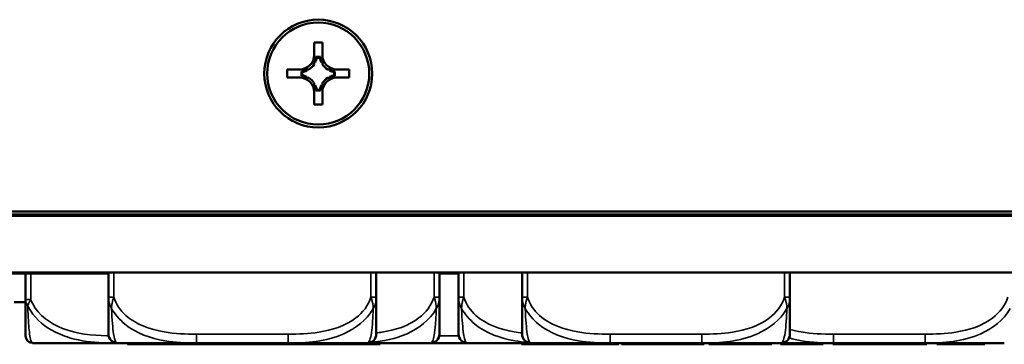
# Model space of a CAD drawing. Header units: inches. Extents: x -32 to 29.2, y -14.4 to 22.6.
# Tile 180 of 256: x -13.6 to -11.4, y 12.2 to 12.9. Entities that reach past the tile are written whole.
import ezdxf

# ---------------------------------------------------------------- set-up
doc = ezdxf.new("R2010")
doc.units = ezdxf.units.IN
doc.header["$MEASUREMENT"] = 0
doc.layers.add('Visible (ANSI)', color=7, linetype='Continuous', lineweight=50)
doc.layers.add('Visible Narrow (ANSI)', color=7, linetype='Continuous', lineweight=35)

msp = doc.modelspace()

# ---------------------------------------------------------------- linework, layer by layer
at = {"layer": 'Visible (ANSI)'}
for p, q in [((-12.9244, 12.8055), (-12.9244, 12.833)), ((-12.9244, 12.833), (-12.9064, 12.833)), ((-12.9064, 12.833), (-12.9064, 12.8055)), ((-12.9223, 12.7892), (-12.9244, 12.7892)), ((-12.9103, 12.8011), (-12.9205, 12.8011)), ((-12.9117, 12.7994), (-12.9191, 12.7994)), ((-12.9064, 12.7892), (-12.9085, 12.7892)), ((-12.9839, 12.7555), (-12.9839, 12.7735)), ((-12.9839, 12.7735), (-12.9564, 12.7735)), ((-12.9839, 12.7735), (-12.9404, 12.7731)), ((-12.9523, 12.7693), (-12.9523, 12.7591)), ((-12.9507, 12.7678), (-12.9507, 12.7604)), ((-12.9365, 12.7731), (-12.9404, 12.7731)), ((-12.9404, 12.7731), (-12.9404, 12.771)), ((-12.8904, 12.7731), (-12.8943, 12.7731)), ((-12.8904, 12.7731), (-12.8469, 12.7735)), ((-12.8904, 12.771), (-12.8904, 12.7731)), ((-12.8801, 12.7604), (-12.8801, 12.7678)), ((-12.8785, 12.7591), (-12.8785, 12.7693)), ((-12.8744, 12.7735), (-12.8469, 12.7735)), ((-12.8469, 12.7735), (-12.8469, 12.7555)), ((-12.9564, 12.7555), (-12.9839, 12.7555)), ((-12.9404, 12.7572), (-12.9404, 12.7552)), ((-12.8904, 12.7552), (-12.8904, 12.7572)), ((-12.8469, 12.7555), (-12.8744, 12.7555)), ((-12.9244, 12.7391), (-12.9223, 12.7391)), ((-12.9244, 12.696), (-12.9244, 12.7235)), ((-12.9205, 12.7273), (-12.9103, 12.7273)), ((-12.9191, 12.7288), (-12.9117, 12.7288)), ((-12.9085, 12.7391), (-12.9064, 12.7391)), ((-12.9064, 12.7235), (-12.9064, 12.696)), ((-12.9064, 12.696), (-12.9244, 12.696)), ((-28.8086, 12.4501), (8.9778, 12.4501)), ((8.6796, 12.4602), (-28.5104, 12.4602)), ((8.6796, 12.4597), (-28.5104, 12.4597)), ((-14.9304, 12.4535), (-11.2855, 12.4535)), ((8.9778, 12.3251), (-28.6504, 12.3251)), ((-13.9133, 12.3231), (-13.3779, 12.3231)), ((-13.561, 12.3231), (-13.561, 12.2655)), ((-13.3779, 12.3251), (-13.3779, 12.2707)), ((-12.7874, 12.2707), (-12.7874, 12.3251)), ((-12.6482, 12.2707), (-12.6482, 12.3251)), ((-12.6482, 12.3231), (-12.6062, 12.3231)), ((-12.6062, 12.3251), (-12.6062, 12.2707)), ((-12.4659, 12.3251), (-12.4659, 12.2707)), ((-11.8754, 12.2707), (-11.8754, 12.3251)), ((-13.586, 12.2601), (-13.561, 12.2601)), ((-13.5452, 12.1696), (-13.3704, 12.1696)), ((-13.3704, 12.1696), (-13.3582, 12.1696)), ((-13.3582, 12.1696), (-13.1838, 12.1696)), ((-13.3359, 12.1687), (-13.3359, 12.1667)), ((-13.3359, 12.1687), (-13.335, 12.1687)), ((-13.3359, 12.1667), (-13.335, 12.1667)), ((-13.335, 12.1687), (-13.335, 12.1667)), ((-13.3262, 12.1687), (-13.3262, 12.1667)), ((-13.3262, 12.1687), (-13.3253, 12.1687)), ((-13.3262, 12.1667), (-13.3253, 12.1667)), ((-13.3253, 12.1687), (-13.3253, 12.1667)), ((-13.2919, 12.1687), (-13.2919, 12.1667)), ((-13.2919, 12.1687), (-13.2702, 12.1687)), ((-13.2919, 12.1667), (-13.2702, 12.1667)), ((-13.2702, 12.1687), (-13.2702, 12.1667)), ((-13.2702, 12.1687), (-13.2402, 12.1687)), ((-13.2702, 12.1667), (-13.2402, 12.1667)), ((-13.2402, 12.1687), (-13.2402, 12.1667)), ((-13.2402, 12.1687), (-13.2112, 12.1687)), ((-13.2402, 12.1667), (-13.2112, 12.1667)), ((-13.2112, 12.1687), (-13.2112, 12.1667)), ((-13.2112, 12.1687), (-13.1891, 12.1687)), ((-13.2112, 12.1667), (-13.1891, 12.1667)), ((-13.1891, 12.1687), (-13.1648, 12.1687)), ((-13.1891, 12.1687), (-13.1891, 12.1667)), ((-13.1891, 12.1667), (-13.1648, 12.1667)), ((-13.1838, 12.1696), (-12.9815, 12.1696)), ((-13.1648, 12.1687), (-13.1648, 12.1667)), ((-13.1648, 12.1687), (-13.1488, 12.1687)), ((-13.1648, 12.1667), (-13.1488, 12.1667)), ((-13.1488, 12.1687), (-13.1488, 12.1667)), ((-13.1488, 12.1687), (-13.0952, 12.1687)), ((-13.1488, 12.1667), (-13.0952, 12.1667)), ((-13.0952, 12.1687), (-13.0952, 12.1667)), ((-13.0827, 12.1687), (-13.0076, 12.1687)), ((-13.0827, 12.1687), (-13.0827, 12.1667)), ((-13.0827, 12.1667), (-13.0076, 12.1667)), ((-13.0076, 12.1687), (-13.0076, 12.1667)), ((-13.0076, 12.1687), (-12.9843, 12.1687)), ((-13.0076, 12.1667), (-12.9843, 12.1667)), ((-12.9815, 12.1696), (-12.8071, 12.1696)), ((-12.9401, 12.1687), (-12.9401, 12.1667)), ((-12.9401, 12.1687), (-12.9325, 12.1687)), ((-12.9401, 12.1667), (-12.9325, 12.1667)), ((-12.9325, 12.1687), (-12.9325, 12.1667)), ((-12.9077, 12.1687), (-12.9077, 12.1667)), ((-12.9077, 12.1687), (-12.8953, 12.1687)), ((-12.9077, 12.1667), (-12.8953, 12.1667)), ((-12.8953, 12.1687), (-12.8953, 12.1667)), ((-12.8953, 12.1687), (-12.874, 12.1687)), ((-12.8953, 12.1667), (-12.874, 12.1667)), ((-12.874, 12.1687), (-12.8377, 12.1687)), ((-12.874, 12.1687), (-12.874, 12.1667)), ((-12.874, 12.1667), (-12.8377, 12.1667)), ((-12.8377, 12.1687), (-12.8377, 12.1667)), ((-12.8377, 12.1687), (-12.7813, 12.1687)), ((-12.8377, 12.1667), (-12.7813, 12.1667)), ((-12.8071, 12.1696), (-12.6679, 12.1696)), ((-12.7813, 12.1687), (-12.7813, 12.1667)), ((-12.7813, 12.1687), (-12.7786, 12.1687)), ((-12.7813, 12.1667), (-12.7786, 12.1667)), ((-12.7786, 12.1687), (-12.7786, 12.1667)), ((-12.6679, 12.1696), (-12.6604, 12.1696)), ((-12.6604, 12.1696), (-12.5912, 12.1696)), ((-12.5865, 12.1696), (-12.4462, 12.1696)), ((-12.4675, 12.1687), (-12.4436, 12.1687)), ((-12.4675, 12.1687), (-12.4675, 12.1667)), ((-12.4675, 12.1667), (-12.4436, 12.1667)), ((-12.4462, 12.1696), (-12.2718, 12.1696)), ((-12.4436, 12.1687), (-12.4436, 12.1667)), ((-12.4436, 12.1687), (-12.4158, 12.1687)), ((-12.4436, 12.1667), (-12.4158, 12.1667)), ((-12.4158, 12.1687), (-12.4158, 12.1667)), ((-12.4158, 12.1687), (-12.4157, 12.1687)), ((-12.4158, 12.1667), (-12.4157, 12.1667)), ((-12.4157, 12.1687), (-12.4157, 12.1667)), ((-12.4157, 12.1687), (-12.3873, 12.1687)), ((-12.4157, 12.1667), (-12.3873, 12.1667)), ((-12.3635, 12.1687), (-12.3635, 12.1667)), ((-12.3635, 12.1687), (-12.3434, 12.1687)), ((-12.3635, 12.1667), (-12.3434, 12.1667)), ((-12.3434, 12.1687), (-12.3434, 12.1667)), ((-12.3434, 12.1687), (-12.3159, 12.1687)), ((-12.3434, 12.1667), (-12.3159, 12.1667)), ((-12.3159, 12.1687), (-12.3159, 12.1667)), ((-12.3159, 12.1687), (-12.2894, 12.1687)), ((-12.3159, 12.1667), (-12.2894, 12.1667)), ((-12.2894, 12.1687), (-12.2894, 12.1667)), ((-12.2894, 12.1687), (-12.269, 12.1687)), ((-12.2894, 12.1667), (-12.269, 12.1667)), ((-12.2718, 12.1696), (-12.0695, 12.1696)), ((-12.269, 12.1687), (-12.269, 12.1667)), ((-12.269, 12.1687), (-12.2526, 12.1687)), ((-12.269, 12.1667), (-12.2526, 12.1667)), ((-12.2526, 12.1687), (-12.2526, 12.1667)), ((-12.2466, 12.1687), (-12.2466, 12.1667)), ((-12.2466, 12.1687), (-12.2466, 12.1687)), ((-12.2466, 12.1687), (-12.2466, 12.1667)), ((-12.2466, 12.1687), (-12.2319, 12.1687)), ((-12.2466, 12.1667), (-12.2466, 12.1667)), ((-12.2466, 12.1667), (-12.2319, 12.1667)), ((-12.2319, 12.1687), (-12.2319, 12.1667)), ((-12.2319, 12.1687), (-12.1827, 12.1687)), ((-12.2319, 12.1667), (-12.1827, 12.1667)), ((-12.1827, 12.1687), (-12.1827, 12.1667)), ((-12.1738, 12.1687), (-12.1738, 12.1667)), ((-12.1711, 12.1687), (-12.1021, 12.1687)), ((-12.1711, 12.1687), (-12.1711, 12.1667)), ((-12.1711, 12.1667), (-12.1021, 12.1667)), ((-12.1021, 12.1687), (-12.1021, 12.1667)), ((-12.1021, 12.1687), (-12.0649, 12.1687)), ((-12.1021, 12.1667), (-12.0649, 12.1667)), ((-12.0695, 12.1696), (-11.8951, 12.1696)), ((-12.0649, 12.1687), (-12.0649, 12.1667)), ((-12.0545, 12.1687), (-12.0545, 12.1667)), ((-12.0545, 12.1687), (-12.0545, 12.1687)), ((-12.0545, 12.1687), (-12.0545, 12.1667)), ((-12.0545, 12.1687), (-12.0398, 12.1687)), ((-12.0545, 12.1667), (-12.0545, 12.1667)), ((-12.0545, 12.1667), (-12.0398, 12.1667)), ((-12.0398, 12.1687), (-12.0398, 12.1667)), ((-12.0398, 12.1687), (-12.0331, 12.1687)), ((-12.0398, 12.1667), (-12.0331, 12.1667)), ((-12.0331, 12.1687), (-12.0331, 12.1667)), ((-12.0104, 12.1687), (-12.0104, 12.1667)), ((-12.0104, 12.1687), (-11.9989, 12.1687)), ((-12.0104, 12.1667), (-11.9989, 12.1667)), ((-11.9989, 12.1687), (-11.9989, 12.1667)), ((-11.9989, 12.1687), (-11.9794, 12.1687)), ((-11.9989, 12.1667), (-11.9794, 12.1667)), ((-11.9794, 12.1687), (-11.9794, 12.1667)), ((-11.979, 12.1687), (-11.979, 12.1667)), ((-11.979, 12.1687), (-11.9643, 12.1687)), ((-11.979, 12.1667), (-11.9643, 12.1667)), ((-11.9643, 12.1687), (-11.9643, 12.1667)), ((-11.9643, 12.1687), (-11.9151, 12.1687)), ((-11.9643, 12.1667), (-11.9151, 12.1667)), ((-11.9151, 12.1687), (-11.9151, 12.1667)), ((-11.8965, 12.1687), (-11.8965, 12.1667)), ((-11.8965, 12.1687), (-11.8806, 12.1687)), ((-11.8965, 12.1667), (-11.8806, 12.1667)), ((-11.8951, 12.1696), (-11.7796, 12.1696)), ((-11.8806, 12.1687), (-11.8806, 12.1667)), ((-11.818, 12.1687), (-11.818, 12.1667)), ((-11.818, 12.1687), (-11.8021, 12.1687)), ((-11.818, 12.1667), (-11.8021, 12.1667)), ((-11.8021, 12.1687), (-11.8021, 12.1667)), ((-11.7811, 12.1687), (-11.7811, 12.1667)), ((-11.7811, 12.1687), (-11.7766, 12.1687)), ((-11.7811, 12.1667), (-11.7766, 12.1667)), ((-11.7796, 12.1696), (-11.5773, 12.1696)), ((-11.7766, 12.1687), (-11.7766, 12.1667)), ((-11.6891, 12.1687), (-11.6891, 12.1667)), ((-11.6855, 12.1687), (-11.6855, 12.1667)), ((-11.6705, 12.1687), (-11.6705, 12.1667)), ((-11.6705, 12.1687), (-11.6635, 12.1687)), ((-11.6705, 12.1667), (-11.6635, 12.1667)), ((-11.6635, 12.1687), (-11.5766, 12.1687)), ((-11.6635, 12.1687), (-11.6635, 12.1667)), ((-11.6635, 12.1667), (-11.5766, 12.1667)), ((-11.5773, 12.1696), (-11.4028, 12.1696)), ((-11.5766, 12.1687), (-11.5766, 12.1667)), ((-11.5766, 12.1687), (-11.5738, 12.1687)), ((-11.5766, 12.1667), (-11.5738, 12.1667)), ((-11.5738, 12.1687), (-11.5738, 12.1667)), ((-11.5517, 12.1687), (-11.4985, 12.1687)), ((-11.5517, 12.1687), (-11.5517, 12.1667)), ((-11.5517, 12.1667), (-11.4985, 12.1667)), ((-11.4558, 12.1687), (-11.4558, 12.1667)), ((-11.4558, 12.1687), (-11.4461, 12.1687)), ((-11.4558, 12.1667), (-11.4461, 12.1667)), ((-11.4461, 12.1687), (-11.4461, 12.1667))]:
    msp.add_line(p, q, dxfattribs=at)
for centre, radius, start, end in [((-13.5452, 12.1854), 0.0157, 180, 270), ((-13.3582, 12.1893), 0.0197, 180, 270), ((-12.8071, 12.1893), 0.0197, 270, 0), ((-12.6679, 12.1893), 0.0197, 270, 0), ((-12.5865, 12.1893), 0.0197, 180, 270), ((-12.4462, 12.1893), 0.0197, 180, 270), ((-11.8951, 12.1893), 0.0197, 270, 0)]:
    msp.add_arc(centre, radius, start, end, dxfattribs=at)
for major_axis in [(0.119, 0), (0.1125, 0)]:
    msp.add_ellipse((-12.9154, 12.7645), major_axis=major_axis, ratio=0.999985, dxfattribs=at)
for centre, major_axis, ratio, start_param, end_param in [((-12.9564, 12.8055), (0.032, 0), 0.999985, 4.712389, 6.283185), ((-12.9564, 12.8005), (0, 0.0365), 0.983455, 4.397645, 4.728932), ((-12.9564, 12.8051), (0.0377, 0), 0.999985, 5.846112, 6.13172), ((-12.8744, 12.8051), (-0.0377, 0), 0.999985, 0.151466, 0.437073), ((-12.8744, 12.8005), (0, -0.0365), 0.983455, 4.695846, 5.027133), ((-12.8744, 12.8055), (-0.032, 0), 0.999985, 0, 1.570796), ((-12.9517, 12.8052), (0.0337, -0.0134), 0.988199, 5.070915, 5.402202), ((-12.9564, 12.8051), (-0.0377, 0), 0.999985, 1.722262, 2.007869), ((-12.9564, 12.8051), (-0.0377, 0), 0.999985, 2.127289, 2.5851), ((-12.8744, 12.8051), (-0.0377, 0), 0.999985, 0.556493, 1.014303), ((-12.8744, 12.8051), (-0.0377, 0), 0.999985, 1.133723, 1.419331), ((-12.8791, 12.8052), (0.0337, 0.0134), 0.988199, 4.022576, 4.353863), ((-12.9564, 12.7235), (0.032, 0), 0.999985, 0, 1.570796), ((-12.9517, 12.7232), (-0.0337, 0.0134), 0.988199, 4.772715, 5.104002), ((-12.9564, 12.7231), (0.0377, 0), 0.999985, 1.133723, 1.419331), ((-12.9564, 12.7231), (0.0377, 0), 0.999985, 0.556493, 1.014303), ((-12.8744, 12.7235), (-0.032, 0), 0.999985, 4.712389, 6.283185), ((-12.8744, 12.7231), (0.0377, 0), 0.999985, 2.127289, 2.5851), ((-12.8744, 12.7231), (0.0377, 0), 0.999985, 1.722262, 2.007869), ((-12.8791, 12.7232), (-0.0337, -0.0134), 0.988199, 4.320776, 4.652063), ((-12.9564, 12.7231), (0.0377, 0), 0.999985, 0.151466, 0.437073), ((-12.9564, 12.7279), (0, 0.0359), 0.999504, 4.695846, 5.027133), ((-12.8744, 12.7231), (-0.0377, 0), 0.999985, 5.846112, 6.13172), ((-12.8744, 12.7279), (0, -0.0359), 0.999504, 4.397645, 4.728932)]:
    msp.add_ellipse(centre, major_axis=major_axis, ratio=ratio, start_param=start_param, end_param=end_param, dxfattribs=at)
for points in [[(-12.9244, 12.7852), (-12.9244, 12.7963), (-12.9244, 12.8055)], [(-12.9064, 12.8055), (-12.9064, 12.7963), (-12.9064, 12.7852)], [(-12.9564, 12.7735), (-12.9473, 12.7735), (-12.9365, 12.7731)], [(-12.8943, 12.7731), (-12.8835, 12.7735), (-12.8744, 12.7735)], [(-12.9365, 12.7551), (-12.9473, 12.7555), (-12.9564, 12.7555)], [(-12.9244, 12.7235), (-12.9244, 12.7326), (-12.9244, 12.743)], [(-12.9064, 12.743), (-12.9064, 12.7326), (-12.9064, 12.7235)], [(-12.8744, 12.7555), (-12.8835, 12.7555), (-12.8943, 12.7551)]]:
    msp.add_rational_spline(points, [1, 1.0434797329, 1], degree=2, dxfattribs=at)
for points in [[(-12.9205, 12.8011), (-12.9198, 12.8003), (-12.9191, 12.7994)], [(-12.9103, 12.8011), (-12.911, 12.8003), (-12.9117, 12.7994)], [(-12.9523, 12.7693), (-12.9515, 12.7686), (-12.9507, 12.7678)], [(-12.8785, 12.7693), (-12.8793, 12.7686), (-12.8801, 12.7678)], [(-12.9523, 12.7591), (-12.9515, 12.7597), (-12.9507, 12.7604)], [(-12.8785, 12.7591), (-12.8793, 12.7597), (-12.8801, 12.7604)], [(-12.9205, 12.7273), (-12.9198, 12.7281), (-12.9191, 12.7288)], [(-12.9103, 12.7273), (-12.911, 12.7281), (-12.9117, 12.7288)], [(-13.335, 12.1687), (-13.335, 12.1687), (-13.3262, 12.1687)], [(-13.335, 12.1667), (-13.335, 12.1667), (-13.3262, 12.1667)], [(-13.0952, 12.1687), (-13.0907, 12.1687), (-13.0858, 12.1687)], [(-13.0952, 12.1667), (-13.0907, 12.1667), (-13.0858, 12.1667)], [(-13.0858, 12.1687), (-13.0842, 12.1687), (-13.0827, 12.1687)], [(-13.0858, 12.1667), (-13.0842, 12.1667), (-13.0827, 12.1667)], [(-12.9843, 12.1687), (-12.974, 12.1687), (-12.9601, 12.1687), (-12.9537, 12.1687)], [(-12.9843, 12.1667), (-12.974, 12.1667), (-12.9601, 12.1667), (-12.9537, 12.1667)], [(-12.9537, 12.1687), (-12.9474, 12.1687), (-12.9401, 12.1687), (-12.9401, 12.1687)], [(-12.9537, 12.1667), (-12.9474, 12.1667), (-12.9401, 12.1667), (-12.9401, 12.1667)], [(-12.9325, 12.1687), (-12.9202, 12.1687), (-12.9085, 12.1687), (-12.9077, 12.1687)], [(-12.9325, 12.1667), (-12.9202, 12.1667), (-12.9085, 12.1667), (-12.9077, 12.1667)], [(-12.1827, 12.1687), (-12.1779, 12.1687), (-12.1738, 12.1687)], [(-12.1827, 12.1667), (-12.1779, 12.1667), (-12.1738, 12.1667)], [(-12.1738, 12.1687), (-12.1725, 12.1687), (-12.1711, 12.1687)], [(-12.1738, 12.1667), (-12.1725, 12.1667), (-12.1711, 12.1667)], [(-12.0331, 12.1687), (-12.0218, 12.1687), (-12.0111, 12.1687), (-12.0104, 12.1687)], [(-12.0331, 12.1667), (-12.0218, 12.1667), (-12.0111, 12.1667), (-12.0104, 12.1667)], [(-11.9794, 12.1687), (-11.9792, 12.1687), (-11.979, 12.1687)], [(-11.9794, 12.1667), (-11.9792, 12.1667), (-11.979, 12.1667)], [(-11.8806, 12.1687), (-11.8806, 12.1687), (-11.8748, 12.1687), (-11.8607, 12.1687), (-11.8504, 12.1687)], [(-11.8806, 12.1667), (-11.8806, 12.1667), (-11.8748, 12.1667), (-11.8607, 12.1667), (-11.8504, 12.1667)], [(-11.8504, 12.1687), (-11.8329, 12.1687), (-11.818, 12.1687), (-11.818, 12.1687)], [(-11.8504, 12.1667), (-11.8329, 12.1667), (-11.818, 12.1667), (-11.818, 12.1667)], [(-11.7766, 12.1687), (-11.7766, 12.1687), (-11.7663, 12.1687), (-11.7464, 12.1687), (-11.7343, 12.1687)], [(-11.7766, 12.1667), (-11.7766, 12.1667), (-11.7663, 12.1667), (-11.7464, 12.1667), (-11.7343, 12.1667)], [(-11.7343, 12.1687), (-11.7209, 12.1687), (-11.7005, 12.1687), (-11.6894, 12.1687), (-11.6891, 12.1687)], [(-11.7343, 12.1667), (-11.7209, 12.1667), (-11.7005, 12.1667), (-11.6894, 12.1667), (-11.6891, 12.1667)], [(-11.6891, 12.1687), (-11.6855, 12.1687), (-11.6855, 12.1687)], [(-11.6891, 12.1667), (-11.6855, 12.1667), (-11.6855, 12.1667)], [(-11.4985, 12.1687), (-11.4825, 12.1687), (-11.4657, 12.1687), (-11.4558, 12.1687), (-11.4558, 12.1687)], [(-11.4985, 12.1667), (-11.4825, 12.1667), (-11.4657, 12.1667), (-11.4558, 12.1667), (-11.4558, 12.1667)]]:
    msp.add_open_spline(points, degree=2, dxfattribs=at)
for points, degree, knots in [([(-13.561, 12.2655), (-13.561, 12.2262), (-13.561, 12.2033), (-13.561, 12.1936), (-13.561, 12.1872), (-13.561, 12.1854), (-13.561, 12.1854)], 3, [-0.5252205, -0.5252205, -0.5252205, -0.5252205, -0.20743, -0.20743, -0.20743, 0, 0, 0, 0]), ([(-13.3779, 12.2707), (-13.3779, 12.2525), (-13.3779, 12.2367), (-13.3779, 12.225), (-13.3779, 12.207), (-13.3779, 12.198), (-13.3779, 12.1935), (-13.3779, 12.1901), (-13.3779, 12.1893), (-13.3779, 12.1893)], 3, [-0.7968224, -0.7968224, -0.7968224, -0.7968224, -0.6514613, -0.6514613, -0.6514613, -0.427691, -0.427691, -0.427691, -0.2569517, -0.2569517, -0.2569517, -0.2569517]), ([(-12.7874, 12.1893), (-12.7874, 12.1893), (-12.7874, 12.1902), (-12.7874, 12.1941), (-12.7874, 12.1993), (-12.7874, 12.2098), (-12.7874, 12.2307), (-12.7874, 12.2416), (-12.7874, 12.2553), (-12.7874, 12.2707)], 3, [0.2569537, 0.2569537, 0.2569537, 0.2569537, 0.4371919, 0.4371919, 0.4371919, 0.6739428, 0.6739428, 0.6739428, 0.7963818, 0.7963818, 0.7963818, 0.7963818]), ([(-12.6482, 12.1893), (-12.6482, 12.1893), (-12.6482, 12.1902), (-12.6482, 12.1941), (-12.6482, 12.1993), (-12.6482, 12.2098), (-12.6482, 12.2307), (-12.6482, 12.2416), (-12.6482, 12.2553), (-12.6482, 12.2707)], 3, [0.2569537, 0.2569537, 0.2569537, 0.2569537, 0.4371919, 0.4371919, 0.4371919, 0.6739428, 0.6739428, 0.6739428, 0.7963818, 0.7963818, 0.7963818, 0.7963818]), ([(-12.6062, 12.2707), (-12.6062, 12.2525), (-12.6062, 12.2367), (-12.6062, 12.225), (-12.6062, 12.207), (-12.6062, 12.198), (-12.6062, 12.1935), (-12.6062, 12.1901), (-12.6062, 12.1893), (-12.6062, 12.1893)], 3, [-0.7968224, -0.7968224, -0.7968224, -0.7968224, -0.6514613, -0.6514613, -0.6514613, -0.427691, -0.427691, -0.427691, -0.2569517, -0.2569517, -0.2569517, -0.2569517]), ([(-12.4659, 12.2707), (-12.4659, 12.2525), (-12.4659, 12.2367), (-12.4659, 12.225), (-12.4659, 12.207), (-12.4659, 12.198), (-12.4659, 12.1935), (-12.4659, 12.1901), (-12.4659, 12.1893), (-12.4659, 12.1893)], 3, [-0.7968224, -0.7968224, -0.7968224, -0.7968224, -0.6514613, -0.6514613, -0.6514613, -0.427691, -0.427691, -0.427691, -0.2569517, -0.2569517, -0.2569517, -0.2569517]), ([(-11.8754, 12.1893), (-11.8754, 12.1893), (-11.8754, 12.1902), (-11.8754, 12.1941), (-11.8754, 12.1993), (-11.8754, 12.2098), (-11.8754, 12.2307), (-11.8754, 12.2416), (-11.8754, 12.2553), (-11.8754, 12.2707)], 3, [0.2569537, 0.2569537, 0.2569537, 0.2569537, 0.4371919, 0.4371919, 0.4371919, 0.6739428, 0.6739428, 0.6739428, 0.7963818, 0.7963818, 0.7963818, 0.7963818]), ([(-13.3253, 12.1687), (-13.3253, 12.1687), (-13.3049, 12.1687), (-13.2919, 12.1687)], 2, [0, 0, 0, 1, 1.793571, 1.793571, 1.793571]), ([(-13.3253, 12.1667), (-13.3253, 12.1667), (-13.3049, 12.1667), (-13.2919, 12.1667)], 2, [0, 0, 0, 1, 1.793571, 1.793571, 1.793571]), ([(-12.5912, 12.1696), (-12.5908, 12.1696), (-12.5903, 12.1696), (-12.5889, 12.1696), (-12.5879, 12.1696), (-12.5869, 12.1696)], 3, [-0.41611398, -0.41611398, -0.41611398, -0.41611398, -0.41276905, -0.41276905, -0.40510097, -0.40510097, -0.40510097, -0.40510097]), ([(-12.3873, 12.1687), (-12.3778, 12.1687), (-12.3673, 12.1687), (-12.3635, 12.1687)], 2, [0, 0, 0, 1, 1.639084, 1.639084, 1.639084]), ([(-12.3873, 12.1667), (-12.3778, 12.1667), (-12.3673, 12.1667), (-12.3635, 12.1667)], 2, [0, 0, 0, 1, 1.639084, 1.639084, 1.639084]), ([(-11.6855, 12.1687), (-11.6845, 12.1687), (-11.6743, 12.1687), (-11.6705, 12.1687)], 2, [0.895406, 0.895406, 0.895406, 1, 2, 2, 2]), ([(-11.6855, 12.1667), (-11.6845, 12.1667), (-11.6743, 12.1667), (-11.6705, 12.1667)], 2, [0.895406, 0.895406, 0.895406, 1, 2, 2, 2])]:
    msp.add_open_spline(points, degree=degree, knots=knots, dxfattribs=at)
at = {"layer": 'Visible Narrow (ANSI)'}
for p, q in [((-13.5492, 12.2655), (-13.5492, 12.3231)), ((-13.3661, 12.2707), (-13.3661, 12.3251)), ((-12.7992, 12.3251), (-12.7992, 12.2707)), ((-12.66, 12.3251), (-12.66, 12.2707)), ((-12.5944, 12.2707), (-12.5944, 12.3251)), ((-12.4541, 12.2707), (-12.4541, 12.3251)), ((-11.8872, 12.3251), (-11.8872, 12.2707)), ((-13.3779, 12.2707), (-13.3661, 12.2707)), ((-12.7992, 12.2707), (-12.7874, 12.2707)), ((-12.66, 12.2707), (-12.6482, 12.2707)), ((-12.6062, 12.2707), (-12.5944, 12.2707)), ((-12.4659, 12.2707), (-12.4541, 12.2707)), ((-11.8872, 12.2707), (-11.8754, 12.2707)), ((-13.1838, 12.1893), (-13.1838, 12.1696)), ((-12.9815, 12.1893), (-13.1838, 12.1893)), ((-12.9815, 12.1893), (-12.9815, 12.1696)), ((-12.6058, 12.1854), (-12.6486, 12.1854)), ((-12.2718, 12.1893), (-12.2718, 12.1696)), ((-12.0695, 12.1893), (-12.2718, 12.1893)), ((-12.0695, 12.1893), (-12.0695, 12.1696)), ((-11.7796, 12.1893), (-11.7796, 12.1696)), ((-11.5773, 12.1893), (-11.7796, 12.1893)), ((-11.5773, 12.1893), (-11.5773, 12.1696)), ((-13.3704, 12.1739), (-13.3704, 12.1696)), ((-13.0858, 12.1687), (-13.0858, 12.1667)), ((-12.9843, 12.1687), (-12.9843, 12.1667)), ((-12.9537, 12.1687), (-12.9537, 12.1667)), ((-12.6604, 12.1711), (-12.6604, 12.1696)), ((-12.3873, 12.1687), (-12.3873, 12.1667)), ((-11.8504, 12.1687), (-11.8504, 12.1667)), ((-11.7343, 12.1687), (-11.7343, 12.1667)), ((-11.4985, 12.1687), (-11.4985, 12.1667))]:
    msp.add_line(p, q, dxfattribs=at)
msp.add_ellipse((-13.5492, 12.2655), major_axis=(-0.0118, 0), ratio=0.00001, start_param=6.136392, end_param=7.853982, dxfattribs=at)
for points, knots in [([(-13.561, 12.2655), (-13.561, 12.2646), (-13.5609, 12.2638), (-13.5607, 12.2622), (-13.5605, 12.2614), (-13.5602, 12.2601), (-13.56, 12.2597), (-13.5598, 12.2589), (-13.5597, 12.2586), (-13.5593, 12.2577), (-13.5591, 12.2571), (-13.5584, 12.2556), (-13.5579, 12.2546), (-13.5568, 12.2529), (-13.5563, 12.2521), (-13.5557, 12.2513)], [-0.02627331, -0.02627331, -0.02627331, -0.02627331, -0.02158775, -0.02158775, -0.01736415, -0.01736415, -0.0147244, -0.0147244, -0.01307456, -0.01307456, -0.00977487, -0.00977487, -0.00449537, -0.00449537, 0.00012419, 0.00012419, 0.00012419, 0.00012419]), ([(-13.5557, 12.2513), (-13.5555, 12.2521), (-13.5553, 12.2529), (-13.5548, 12.2546), (-13.5544, 12.2556), (-13.5538, 12.2571), (-13.5536, 12.2577), (-13.5532, 12.2586), (-13.553, 12.2589), (-13.5527, 12.2597), (-13.5524, 12.2601), (-13.5518, 12.2614), (-13.5513, 12.2622), (-13.5503, 12.2638), (-13.5498, 12.2646), (-13.5492, 12.2655)], [-0.00012419, -0.00012419, -0.00012419, -0.00012419, 0.00449537, 0.00449537, 0.00977487, 0.00977487, 0.01307456, 0.01307456, 0.0147244, 0.0147244, 0.01736415, 0.01736415, 0.02158775, 0.02158775, 0.02627331, 0.02627331, 0.02627331, 0.02627331]), ([(-13.3775, 12.1854), (-13.3787, 12.1854), (-13.38, 12.1855), (-13.3812, 12.1855), (-13.4144, 12.1861), (-13.4481, 12.1899), (-13.479, 12.2019), (-13.5059, 12.2125), (-13.5315, 12.2304), (-13.5449, 12.256), (-13.5465, 12.259), (-13.5479, 12.2622), (-13.5492, 12.2655)], [0.017986, 0.017986, 0.017986, 0.017986, 0.0272471, 0.0272471, 0.0272471, 0.2790553, 0.2790553, 0.2790553, 0.4988354, 0.4988354, 0.4988354, 0.5252205, 0.5252205, 0.5252205, 0.5252205]), ([(-13.3779, 12.2707), (-13.3779, 12.2693), (-13.3779, 12.2679), (-13.3776, 12.2651), (-13.3774, 12.2638), (-13.377, 12.2616), (-13.3769, 12.2608), (-13.3766, 12.2594), (-13.3764, 12.2588), (-13.376, 12.2572), (-13.3757, 12.2562), (-13.3748, 12.2534), (-13.3741, 12.2517), (-13.3727, 12.2485), (-13.3719, 12.247), (-13.3711, 12.2456)], [-0.0532704, -0.0532704, -0.0532704, -0.0532704, -0.04377373, -0.04377373, -0.03521335, -0.03521335, -0.02986312, -0.02986312, -0.02651922, -0.02651922, -0.01983142, -0.01983142, -0.00913095, -0.00913095, 0.00023197, 0.00023197, 0.00023197, 0.00023197]), ([(-13.3711, 12.2456), (-13.3711, 12.247), (-13.371, 12.2485), (-13.3708, 12.2517), (-13.3706, 12.2534), (-13.3702, 12.2562), (-13.37, 12.2572), (-13.3696, 12.2588), (-13.3695, 12.2594), (-13.3692, 12.2608), (-13.369, 12.2616), (-13.3684, 12.2638), (-13.368, 12.2651), (-13.3671, 12.2679), (-13.3666, 12.2693), (-13.3661, 12.2707)], [-0.00023197, -0.00023197, -0.00023197, -0.00023197, 0.00913095, 0.00913095, 0.01983142, 0.01983142, 0.02651922, 0.02651922, 0.02986312, 0.02986312, 0.03521335, 0.03521335, 0.04377373, 0.04377373, 0.0532704, 0.0532704, 0.0532704, 0.0532704]), ([(-13.1838, 12.1893), (-13.2074, 12.1893), (-13.2314, 12.1902), (-13.2548, 12.1941), (-13.2855, 12.1993), (-13.3164, 12.2098), (-13.3396, 12.2307), (-13.3516, 12.2416), (-13.3612, 12.2553), (-13.3661, 12.2707)], [0.2569537, 0.2569537, 0.2569537, 0.2569537, 0.4371919, 0.4371919, 0.4371919, 0.6739428, 0.6739428, 0.6739428, 0.7963818, 0.7963818, 0.7963818, 0.7963818]), ([(-12.7992, 12.2707), (-12.8049, 12.2525), (-12.8174, 12.2367), (-12.8326, 12.225), (-12.856, 12.207), (-12.8852, 12.198), (-12.9142, 12.1935), (-12.9364, 12.1901), (-12.9591, 12.1893), (-12.9815, 12.1893)], [-0.7968224, -0.7968224, -0.7968224, -0.7968224, -0.6514613, -0.6514613, -0.6514613, -0.427691, -0.427691, -0.427691, -0.2569517, -0.2569517, -0.2569517, -0.2569517]), ([(-12.7992, 12.2707), (-12.7986, 12.2693), (-12.7981, 12.2679), (-12.7973, 12.2651), (-12.7969, 12.2638), (-12.7963, 12.2616), (-12.7961, 12.2608), (-12.7958, 12.2594), (-12.7956, 12.2588), (-12.7953, 12.2572), (-12.7951, 12.2562), (-12.7947, 12.2534), (-12.7945, 12.2517), (-12.7942, 12.2485), (-12.7942, 12.247), (-12.7942, 12.2456)], [-0.0532704, -0.0532704, -0.0532704, -0.0532704, -0.04377373, -0.04377373, -0.03521335, -0.03521335, -0.02986312, -0.02986312, -0.02651922, -0.02651922, -0.01983142, -0.01983142, -0.00913095, -0.00913095, 0.00023197, 0.00023197, 0.00023197, 0.00023197]), ([(-12.7942, 12.2456), (-12.7934, 12.247), (-12.7926, 12.2485), (-12.7912, 12.2517), (-12.7905, 12.2534), (-12.7896, 12.2562), (-12.7893, 12.2572), (-12.7889, 12.2588), (-12.7887, 12.2594), (-12.7884, 12.2608), (-12.7882, 12.2616), (-12.7879, 12.2638), (-12.7877, 12.2651), (-12.7874, 12.2679), (-12.7874, 12.2693), (-12.7874, 12.2707)], [-0.00023197, -0.00023197, -0.00023197, -0.00023197, 0.00913095, 0.00913095, 0.01983142, 0.01983142, 0.02651922, 0.02651922, 0.02986312, 0.02986312, 0.03521335, 0.03521335, 0.04377373, 0.04377373, 0.0532704, 0.0532704, 0.0532704, 0.0532704]), ([(-12.66, 12.2707), (-12.6658, 12.2525), (-12.6783, 12.2367), (-12.6935, 12.225), (-12.7169, 12.207), (-12.746, 12.198), (-12.7751, 12.1935), (-12.7792, 12.1929), (-12.7833, 12.1924), (-12.7874, 12.1919)], [-0.7968224, -0.7968224, -0.7968224, -0.7968224, -0.6514613, -0.6514613, -0.6514613, -0.427691, -0.427691, -0.427691, -0.3963696, -0.3963696, -0.3963696, -0.3963696]), ([(-12.66, 12.2707), (-12.6595, 12.2693), (-12.659, 12.2679), (-12.6581, 12.2651), (-12.6577, 12.2638), (-12.6572, 12.2616), (-12.6569, 12.2608), (-12.6566, 12.2594), (-12.6565, 12.2588), (-12.6562, 12.2572), (-12.656, 12.2562), (-12.6556, 12.2534), (-12.6553, 12.2517), (-12.6551, 12.2485), (-12.6551, 12.247), (-12.6551, 12.2456)], [-0.0532704, -0.0532704, -0.0532704, -0.0532704, -0.04377373, -0.04377373, -0.03521335, -0.03521335, -0.02986312, -0.02986312, -0.02651922, -0.02651922, -0.01983142, -0.01983142, -0.00913095, -0.00913095, 0.00023197, 0.00023197, 0.00023197, 0.00023197]), ([(-12.6551, 12.2456), (-12.6542, 12.247), (-12.6535, 12.2485), (-12.652, 12.2517), (-12.6514, 12.2534), (-12.6505, 12.2562), (-12.6501, 12.2572), (-12.6497, 12.2588), (-12.6496, 12.2594), (-12.6493, 12.2608), (-12.6491, 12.2616), (-12.6487, 12.2638), (-12.6486, 12.2651), (-12.6483, 12.2679), (-12.6482, 12.2693), (-12.6482, 12.2707)], [-0.00023197, -0.00023197, -0.00023197, -0.00023197, 0.00913095, 0.00913095, 0.01983142, 0.01983142, 0.02651922, 0.02651922, 0.02986312, 0.02986312, 0.03521335, 0.03521335, 0.04377373, 0.04377373, 0.0532704, 0.0532704, 0.0532704, 0.0532704]), ([(-12.6062, 12.2707), (-12.6062, 12.2693), (-12.6062, 12.2679), (-12.6059, 12.2651), (-12.6057, 12.2638), (-12.6054, 12.2616), (-12.6052, 12.2608), (-12.6049, 12.2594), (-12.6047, 12.2588), (-12.6043, 12.2572), (-12.604, 12.2562), (-12.6031, 12.2534), (-12.6024, 12.2517), (-12.601, 12.2485), (-12.6002, 12.247), (-12.5994, 12.2456)], [-0.0532704, -0.0532704, -0.0532704, -0.0532704, -0.04377373, -0.04377373, -0.03521335, -0.03521335, -0.02986312, -0.02986312, -0.02651922, -0.02651922, -0.01983142, -0.01983142, -0.00913095, -0.00913095, 0.00023197, 0.00023197, 0.00023197, 0.00023197]), ([(-12.5994, 12.2456), (-12.5994, 12.247), (-12.5993, 12.2485), (-12.5991, 12.2517), (-12.5989, 12.2534), (-12.5985, 12.2562), (-12.5983, 12.2572), (-12.598, 12.2588), (-12.5978, 12.2594), (-12.5975, 12.2608), (-12.5973, 12.2616), (-12.5967, 12.2638), (-12.5963, 12.2651), (-12.5955, 12.2679), (-12.595, 12.2693), (-12.5944, 12.2707)], [-0.00023197, -0.00023197, -0.00023197, -0.00023197, 0.00913095, 0.00913095, 0.01983142, 0.01983142, 0.02651922, 0.02651922, 0.02986312, 0.02986312, 0.03521335, 0.03521335, 0.04377373, 0.04377373, 0.0532704, 0.0532704, 0.0532704, 0.0532704]), ([(-12.4659, 12.1918), (-12.4717, 12.1924), (-12.4774, 12.1932), (-12.4831, 12.1941), (-12.5138, 12.1993), (-12.5447, 12.2098), (-12.5679, 12.2307), (-12.5799, 12.2416), (-12.5896, 12.2553), (-12.5944, 12.2707)], [0.3932124, 0.3932124, 0.3932124, 0.3932124, 0.4371919, 0.4371919, 0.4371919, 0.6739428, 0.6739428, 0.6739428, 0.7963818, 0.7963818, 0.7963818, 0.7963818]), ([(-12.4659, 12.2707), (-12.4659, 12.2693), (-12.4659, 12.2679), (-12.4656, 12.2651), (-12.4654, 12.2638), (-12.465, 12.2616), (-12.4649, 12.2608), (-12.4646, 12.2594), (-12.4644, 12.2588), (-12.464, 12.2572), (-12.4637, 12.2562), (-12.4628, 12.2534), (-12.4621, 12.2517), (-12.4607, 12.2485), (-12.4599, 12.247), (-12.4591, 12.2456)], [-0.0532704, -0.0532704, -0.0532704, -0.0532704, -0.04377373, -0.04377373, -0.03521335, -0.03521335, -0.02986312, -0.02986312, -0.02651922, -0.02651922, -0.01983142, -0.01983142, -0.00913095, -0.00913095, 0.00023197, 0.00023197, 0.00023197, 0.00023197]), ([(-12.4591, 12.2456), (-12.4591, 12.247), (-12.459, 12.2485), (-12.4588, 12.2517), (-12.4586, 12.2534), (-12.4582, 12.2562), (-12.458, 12.2572), (-12.4576, 12.2588), (-12.4575, 12.2594), (-12.4572, 12.2608), (-12.457, 12.2616), (-12.4564, 12.2638), (-12.456, 12.2651), (-12.4551, 12.2679), (-12.4546, 12.2693), (-12.4541, 12.2707)], [-0.00023197, -0.00023197, -0.00023197, -0.00023197, 0.00913095, 0.00913095, 0.01983142, 0.01983142, 0.02651922, 0.02651922, 0.02986312, 0.02986312, 0.03521335, 0.03521335, 0.04377373, 0.04377373, 0.0532704, 0.0532704, 0.0532704, 0.0532704]), ([(-12.2718, 12.1893), (-12.2954, 12.1893), (-12.3194, 12.1902), (-12.3428, 12.1941), (-12.3735, 12.1993), (-12.4044, 12.2098), (-12.4276, 12.2307), (-12.4396, 12.2416), (-12.4492, 12.2553), (-12.4541, 12.2707)], [0.2569537, 0.2569537, 0.2569537, 0.2569537, 0.4371919, 0.4371919, 0.4371919, 0.6739428, 0.6739428, 0.6739428, 0.7963818, 0.7963818, 0.7963818, 0.7963818]), ([(-11.8872, 12.2707), (-11.8929, 12.2525), (-11.9054, 12.2367), (-11.9206, 12.225), (-11.944, 12.207), (-11.9732, 12.198), (-12.0022, 12.1935), (-12.0244, 12.1901), (-12.0471, 12.1893), (-12.0695, 12.1893)], [-0.7968224, -0.7968224, -0.7968224, -0.7968224, -0.6514613, -0.6514613, -0.6514613, -0.427691, -0.427691, -0.427691, -0.2569517, -0.2569517, -0.2569517, -0.2569517]), ([(-11.8872, 12.2707), (-11.8866, 12.2693), (-11.8861, 12.2679), (-11.8853, 12.2651), (-11.8849, 12.2638), (-11.8843, 12.2616), (-11.8841, 12.2608), (-11.8838, 12.2594), (-11.8836, 12.2588), (-11.8833, 12.2572), (-11.8831, 12.2562), (-11.8827, 12.2534), (-11.8825, 12.2517), (-11.8822, 12.2485), (-11.8822, 12.247), (-11.8822, 12.2456)], [-0.0532704, -0.0532704, -0.0532704, -0.0532704, -0.04377373, -0.04377373, -0.03521335, -0.03521335, -0.02986312, -0.02986312, -0.02651922, -0.02651922, -0.01983142, -0.01983142, -0.00913095, -0.00913095, 0.00023197, 0.00023197, 0.00023197, 0.00023197]), ([(-11.8822, 12.2456), (-11.8814, 12.247), (-11.8806, 12.2485), (-11.8792, 12.2517), (-11.8785, 12.2534), (-11.8776, 12.2562), (-11.8773, 12.2572), (-11.8769, 12.2588), (-11.8767, 12.2594), (-11.8764, 12.2608), (-11.8762, 12.2616), (-11.8759, 12.2638), (-11.8757, 12.2651), (-11.8754, 12.2679), (-11.8754, 12.2693), (-11.8754, 12.2707)], [-0.00023197, -0.00023197, -0.00023197, -0.00023197, 0.00913095, 0.00913095, 0.01983142, 0.01983142, 0.02651922, 0.02651922, 0.02986312, 0.02986312, 0.03521335, 0.03521335, 0.04377373, 0.04377373, 0.0532704, 0.0532704, 0.0532704, 0.0532704]), ([(-11.3949, 12.2707), (-11.4007, 12.2525), (-11.4132, 12.2367), (-11.4284, 12.225), (-11.4518, 12.207), (-11.4809, 12.198), (-11.51, 12.1935), (-11.5322, 12.1901), (-11.5549, 12.1893), (-11.5773, 12.1893)], [-0.7968224, -0.7968224, -0.7968224, -0.7968224, -0.6514613, -0.6514613, -0.6514613, -0.427691, -0.427691, -0.427691, -0.2569517, -0.2569517, -0.2569517, -0.2569517]), ([(-13.5452, 12.1696), (-13.5454, 12.1696), (-13.5457, 12.1697), (-13.5472, 12.1703), (-13.5486, 12.1725), (-13.5508, 12.1819), (-13.5516, 12.1868), (-13.5536, 12.2043), (-13.5547, 12.22), (-13.5555, 12.2445), (-13.5556, 12.2479), (-13.5557, 12.2513)], [0, 0, 0, 0, 0.0278591, 0.0278591, 0.201273, 0.201273, 0.3066357, 0.3066357, 0.475216, 0.475216, 0.5007189, 0.5007189, 0.5007189, 0.5007189]), ([(-13.5557, 12.2513), (-13.554, 12.2479), (-13.5522, 12.2445), (-13.5367, 12.22), (-13.5166, 12.2043), (-13.4814, 12.1868), (-13.4673, 12.1819), (-13.4295, 12.1725), (-13.4053, 12.1703), (-13.378, 12.1697), (-13.3742, 12.1696), (-13.3704, 12.1696)], [-0.5007189, -0.5007189, -0.5007189, -0.5007189, -0.475216, -0.475216, -0.3066357, -0.3066357, -0.201273, -0.201273, -0.0278591, -0.0278591, 0, 0, 0, 0]), ([(-13.3711, 12.2456), (-13.3634, 12.2327), (-13.3534, 12.2208), (-13.3164, 12.1906), (-13.2846, 12.1799), (-13.2304, 12.1706), (-13.2072, 12.1693), (-13.1838, 12.1696)], [-0.7478145, -0.7478145, -0.7478145, -0.7478145, -0.6493253, -0.6493253, -0.427691, -0.427691, -0.2569537, -0.2569537, -0.2569537, -0.2569537]), ([(-13.3582, 12.1696), (-13.3606, 12.1695), (-13.3639, 12.1723), (-13.3685, 12.2015), (-13.3701, 12.2199), (-13.3711, 12.2456)], [0.2569517, 0.2569517, 0.2569517, 0.2569517, 0.5559983, 0.5559983, 0.7482818, 0.7482818, 0.7482818, 0.7482818]), ([(-12.9815, 12.1696), (-12.941, 12.1695), (-12.8986, 12.1723), (-12.833, 12.2015), (-12.8086, 12.2199), (-12.7942, 12.2456)], [0.2569517, 0.2569517, 0.2569517, 0.2569517, 0.5559983, 0.5559983, 0.7482818, 0.7482818, 0.7482818, 0.7482818]), ([(-12.7942, 12.2456), (-12.7947, 12.2327), (-12.7954, 12.2208), (-12.7978, 12.1906), (-12.8001, 12.1799), (-12.804, 12.1706), (-12.8056, 12.1693), (-12.8071, 12.1696)], [-0.7478145, -0.7478145, -0.7478145, -0.7478145, -0.6493253, -0.6493253, -0.427691, -0.427691, -0.2569537, -0.2569537, -0.2569537, -0.2569537]), ([(-12.799, 12.1711), (-12.7723, 12.1734), (-12.7454, 12.1786), (-12.6939, 12.2015), (-12.6694, 12.2199), (-12.6551, 12.2456)], [0.3625412, 0.3625412, 0.3625412, 0.3625412, 0.5559983, 0.5559983, 0.7482818, 0.7482818, 0.7482818, 0.7482818]), ([(-12.6551, 12.2456), (-12.6556, 12.2327), (-12.6562, 12.2208), (-12.6587, 12.1906), (-12.661, 12.1799), (-12.6649, 12.1706), (-12.6665, 12.1693), (-12.6679, 12.1696)], [-0.7478145, -0.7478145, -0.7478145, -0.7478145, -0.6493253, -0.6493253, -0.427691, -0.427691, -0.2569537, -0.2569537, -0.2569537, -0.2569537]), ([(-12.5994, 12.2456), (-12.5917, 12.2327), (-12.5817, 12.2208), (-12.5447, 12.1906), (-12.513, 12.1799), (-12.4728, 12.173), (-12.4633, 12.1719), (-12.4539, 12.171)], [-0.7478145, -0.7478145, -0.7478145, -0.7478145, -0.6493253, -0.6493253, -0.427691, -0.427691, -0.3588609, -0.3588609, -0.3588609, -0.3588609]), ([(-12.5865, 12.1696), (-12.5889, 12.1695), (-12.5922, 12.1723), (-12.5969, 12.2015), (-12.5985, 12.2199), (-12.5994, 12.2456)], [0.2569517, 0.2569517, 0.2569517, 0.2569517, 0.5559983, 0.5559983, 0.7482818, 0.7482818, 0.7482818, 0.7482818]), ([(-12.4591, 12.2456), (-12.4514, 12.2327), (-12.4414, 12.2208), (-12.4044, 12.1906), (-12.3726, 12.1799), (-12.3184, 12.1706), (-12.2952, 12.1693), (-12.2718, 12.1696)], [-0.7478145, -0.7478145, -0.7478145, -0.7478145, -0.6493253, -0.6493253, -0.427691, -0.427691, -0.2569537, -0.2569537, -0.2569537, -0.2569537]), ([(-12.4462, 12.1696), (-12.4486, 12.1695), (-12.4519, 12.1723), (-12.4565, 12.2015), (-12.4581, 12.2199), (-12.4591, 12.2456)], [0.2569517, 0.2569517, 0.2569517, 0.2569517, 0.5559983, 0.5559983, 0.7482818, 0.7482818, 0.7482818, 0.7482818]), ([(-12.0695, 12.1696), (-12.029, 12.1695), (-11.9866, 12.1723), (-11.921, 12.2015), (-11.8966, 12.2199), (-11.8822, 12.2456)], [0.2569517, 0.2569517, 0.2569517, 0.2569517, 0.5559983, 0.5559983, 0.7482818, 0.7482818, 0.7482818, 0.7482818]), ([(-11.8822, 12.2456), (-11.8827, 12.2327), (-11.8834, 12.2208), (-11.8858, 12.1906), (-11.8881, 12.1799), (-11.892, 12.1706), (-11.8936, 12.1693), (-11.8951, 12.1696)], [-0.7478145, -0.7478145, -0.7478145, -0.7478145, -0.6493253, -0.6493253, -0.427691, -0.427691, -0.2569537, -0.2569537, -0.2569537, -0.2569537]), ([(-11.5773, 12.1696), (-11.5368, 12.1695), (-11.4944, 12.1723), (-11.4288, 12.2015), (-11.4043, 12.2199), (-11.39, 12.2456)], [0.2569517, 0.2569517, 0.2569517, 0.2569517, 0.5559983, 0.5559983, 0.7482818, 0.7482818, 0.7482818, 0.7482818]), ([(-11.8774, 12.181), (-11.8683, 12.1783), (-11.859, 12.1762), (-11.8262, 12.1706), (-11.8029, 12.1693), (-11.7796, 12.1696)], [-0.49419, -0.49419, -0.49419, -0.49419, -0.427691, -0.427691, -0.2569537, -0.2569537, -0.2569537, -0.2569537]), ([(-11.7796, 12.1893), (-11.8032, 12.1893), (-11.8272, 12.1902), (-11.8506, 12.1941), (-11.8589, 12.1955), (-11.8673, 12.1973), (-11.8755, 12.1996)], [0.2569537, 0.2569537, 0.2569537, 0.2569537, 0.4371919, 0.4371919, 0.4371919, 0.501705, 0.501705, 0.501705, 0.501705])]:
    msp.add_open_spline(points, degree=3, knots=knots, dxfattribs=at)
msp.add_open_spline([(-12.6667, 12.1697), (-12.6646, 12.1696), (-12.6625, 12.1696), (-12.6604, 12.1696)], degree=3, dxfattribs=at)

doc.saveas('drawing.dxf')
